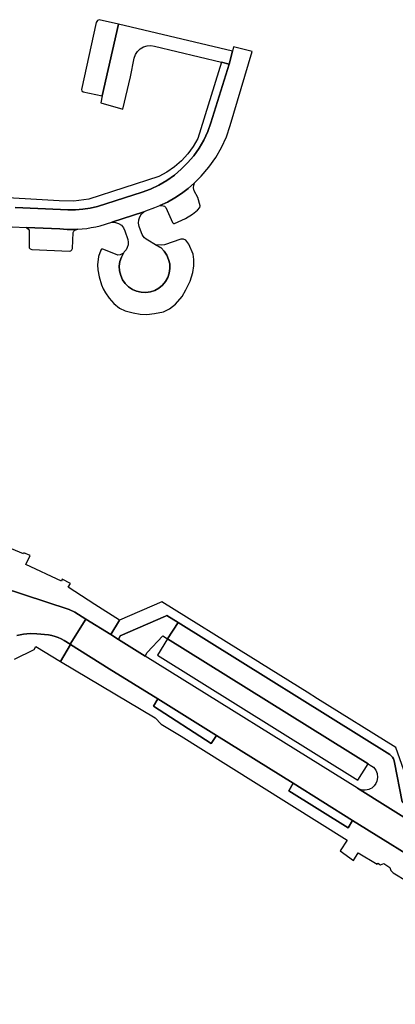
# Model space of a CAD drawing. Header units: metres. Extents: x 127325 to 135234, y 401140 to 409815.
# Tile 91 of 125: x 130518 to 130607, y 407849 to 408082. Entities that reach past the tile are written whole.
import ezdxf

# ---------------------------------------------------------------- set-up
doc = ezdxf.new("R2010")
doc.units = ezdxf.units.M
doc.layers.add('wegvakonderdelen', color=7, linetype='Continuous')

msp = doc.modelspace()

# ---------------------------------------------------------------- linework, layer by layer
at = {"layer": 'wegvakonderdelen'}
for points in [[(130541.64, 408080.65), (130537.07, 408081.67), (130536.68, 408081.5), (130536.41, 408081.04), (130532.93, 408065.16), (130533.01, 408064.85), (130533.34, 408064.62), (130537.84, 408063.64), (130541.64, 408080.65)], [(130541.64, 408080.65), (130537.84, 408063.64), (130537.47, 408062), (130542.72, 408060.5), (130544.5, 408068.12), (130545.42, 408072.57), (130545.7, 408073.42), (130546.17, 408074.18), (130546.82, 408074.8), (130547.59, 408075.26), (130548.45, 408075.52), (130549.34, 408075.57), (130550.23, 408075.4), (130566.04, 408071.62), (130567.89, 408071.18), (130568.66, 408074.19), (130541.64, 408080.65)], [(130559.67, 408043.08), (130558.19, 408041.78), (130556.63, 408040.59), (130554.98, 408039.51), (130553.27, 408038.55), (130551.49, 408037.71), (130552.24, 408037.67), (130552.57, 408037.54), (130552.91, 408037.21), (130554.43, 408033.68), (130554.7, 408033.45), (130554.93, 408033.47), (130557.54, 408034.66), (130559.21, 408035.64), (130560.39, 408036.61), (130560.93, 408037.24), (130561.04, 408037.65), (130560.45, 408039.64), (130559.59, 408041.19), (130559.41, 408041.91), (130559.5, 408042.51), (130559.67, 408043.08)], [(130551.74, 408027.69), (130550.46, 408028.44), (130548.62, 408029.52), (130548.21, 408029.76), (130547.85, 408030.07), (130547.54, 408030.43), (130547.29, 408030.83), (130547.1, 408031.26), (130546.59, 408032.77), (130546.43, 408033.54), (130546.47, 408034.32), (130546.71, 408035.07), (130547.13, 408035.73), (130547.71, 408036.26), (130540.13, 408033.76), (130540.93, 408033.73), (130541.69, 408033.49), (130542.35, 408033.04), (130542.87, 408032.44), (130543.2, 408031.71), (130543.88, 408029.67), (130543.98, 408029.04), (130543.94, 408028.41), (130543.76, 408027.8), (130543.45, 408027.24), (130543.02, 408026.77), (130542.88, 408026.46), (130542.35, 408025.49), (130542.01, 408024.44), (130541.87, 408023.35), (130541.93, 408022.26), (130542.19, 408021.19), (130542.64, 408020.18), (130543.27, 408019.28), (130544.05, 408018.51), (130544.96, 408017.89), (130545.97, 408017.45), (130547.04, 408017.2), (130548.14, 408017.15), (130549.22, 408017.3), (130550.27, 408017.65), (130551.23, 408018.18), (130552.08, 408018.88), (130552.78, 408019.72), (130553.32, 408020.68), (130553.68, 408021.72), (130553.84, 408022.81), (130553.8, 408023.91), (130553.55, 408024.98), (130553.12, 408025.99), (130552.51, 408026.9), (130551.74, 408027.69)], [(130532.04, 408032.11), (130531.19, 408032.08), (130530.34, 408032.07), (130529.49, 408032.08), (130528.64, 408032.12), (130527.79, 408032.19), (130519.9, 408032.53), (130520.49, 408031.98), (130520.55, 408031.78), (130520.51, 408027.97), (130520.55, 408027.74), (130520.76, 408027.48), (130521.12, 408027.34), (130530.06, 408026.94), (130530.36, 408027.01), (130530.65, 408027.24), (130530.82, 408027.56), (130530.96, 408031.33), (130531.08, 408031.65), (130531.36, 408031.86), (130532.04, 408032.11)], [(130550.46, 408028.44), (130551.74, 408027.69), (130552.51, 408026.9), (130553.12, 408025.99), (130553.55, 408024.98), (130553.8, 408023.91), (130553.84, 408022.81), (130553.68, 408021.72), (130553.32, 408020.68), (130552.78, 408019.72), (130552.08, 408018.88), (130551.23, 408018.18), (130550.27, 408017.65), (130549.22, 408017.3), (130548.14, 408017.15), (130547.04, 408017.2), (130545.97, 408017.45), (130544.96, 408017.89), (130544.05, 408018.51), (130543.27, 408019.28), (130542.64, 408020.18), (130542.19, 408021.19), (130541.93, 408022.26), (130541.87, 408023.35), (130542.01, 408024.44), (130542.35, 408025.49), (130542.88, 408026.46), (130542.05, 408026.03), (130541.51, 408025.98), (130540.94, 408026.24), (130537.95, 408027.42), (130537.67, 408027.38), (130537.47, 408027.14), (130536.95, 408025.65), (130536.68, 408023.71), (130536.79, 408022.52), (130537.06, 408020.84), (130537.65, 408018.99), (130538.07, 408018.01), (130538.62, 408017.05), (130539.5, 408015.81), (130540.59, 408014.55), (130541.89, 408013.47), (130543.22, 408012.84), (130545.14, 408012.34), (130546.81, 408011.99), (130548.41, 408011.95), (130550.21, 408012.18), (130552.35, 408012.58), (130553.72, 408013.26), (130555.16, 408014.35), (130556.74, 408016.17), (130557.65, 408017.74), (130558.61, 408019.83), (130559.27, 408021.84), (130559.54, 408023.44), (130559.51, 408024.93), (130559.32, 408026.2), (130558.36, 408028.59), (130557.64, 408029.5), (130557.1, 408029.72), (130556.41, 408029.73), (130552.53, 408028.43), (130551.81, 408028.36), (130550.46, 408028.44)], [(130519.75, 407952.78), (130520.72, 407954.92), (130519.28, 407955.57), (130519.16, 407955.31), (130513.92, 407957.54), (130509.73, 407947.94), (130510.67, 407947.81), (130512.29, 407947.75), (130513.87, 407947.43), (130529.99, 407942.14), (130531.36, 407941.51), (130533.91, 407939.92), (130533.96, 407939.89), (130539.86, 407936.22), (130541.94, 407939.64), (130536.03, 407943.33), (130529.76, 407947.41), (130530.3, 407948.33), (130528.34, 407949.33), (130528.15, 407948.87), (130519.75, 407952.78)], [(130575.54, 407929.31), (130574.64, 407929.87), (130572.98, 407930.9), (130551.96, 407944), (130541.94, 407939.64), (130539.86, 407936.22), (130541.64, 407935.11), (130542.08, 407935.93), (130552.83, 407940.6), (130553.12, 407940.73), (130555.79, 407939.06), (130605.9, 407907.85), (130606.24, 407907.56), (130606.53, 407907.21), (130606.76, 407906.83), (130606.93, 407906.41), (130607.02, 407905.97), (130608.83, 407896.67), (130611.39, 407895.2), (130610.16, 407901.49), (130607.31, 407909.53), (130588.79, 407921.06), (130586.32, 407922.59), (130575.54, 407929.31)], [(130555.79, 407939.06), (130553.12, 407940.73), (130552.83, 407940.6), (130542.08, 407935.93), (130541.64, 407935.11), (130547.98, 407931.16), (130548.43, 407931.98), (130552.2, 407935.95), (130553.3, 407935.25), (130555.79, 407939.06)], [(130598.25, 407899.88), (130547.98, 407931.16), (130541.64, 407935.11), (130539.86, 407936.22), (130533.96, 407939.89), (130533.91, 407939.92), (130530.19, 407933.94), (130530.34, 407933.85), (130539.47, 407928.17), (130550.99, 407921), (130564.88, 407912.35), (130583.03, 407901.06), (130597.1, 407892.3), (130617.18, 407879.8), (130626.94, 407873.73), (130643.3, 407863.55), (130656.08, 407855.6), (130667.02, 407848.79), (130667.02, 407848.81), (130670.5, 407854.93), (130642.84, 407872.14), (130638.92, 407874.58), (130612.64, 407890.93), (130598.25, 407899.88)], [(130553.3, 407935.25), (130550.87, 407931.36), (130598.37, 407901.8), (130600.77, 407905.68), (130553.3, 407935.25)], [(130550.99, 407921), (130549.99, 407919.33), (130563.65, 407910.46), (130564.88, 407912.35), (130550.99, 407921)], [(130583.03, 407901.06), (130582.04, 407899.31), (130596.04, 407890.55), (130597.1, 407892.3), (130583.03, 407901.06)]]:
    msp.add_lwpolyline(points, close=True, dxfattribs=at)
for points in [[(130513.04, 408032.82), (130519.9, 408032.53), (130527.79, 408032.19), (130528.64, 408032.12), (130529.49, 408032.08), (130530.34, 408032.07), (130531.19, 408032.08), (130532.04, 408032.11), (130533.1, 408032.2), (130534.16, 408032.32), (130535.22, 408032.49), (130536.27, 408032.69), (130537.31, 408032.94), (130540.13, 408033.76), (130547.71, 408036.26), (130547.71, 408036.26), (130548.13, 408036.49), (130550.26, 408037.21), (130551.49, 408037.71), (130553.27, 408038.55), (130554.98, 408039.51), (130556.63, 408040.59), (130558.19, 408041.78), (130559.67, 408043.08), (130560.48, 408043.87), (130561.26, 408044.69), (130563.09, 408046.78), (130564.7, 408049.04), (130566.08, 408051.46), (130567.21, 408053.99), (130568.08, 408056.63), (130573.31, 408074.17), (130568.93, 408075.22), (130568.66, 408074.19), (130567.89, 408071.18), (130563.53, 408057.27), (130562.81, 408055.19), (130561.89, 408053.19), (130560.78, 408051.28), (130559.5, 408049.49), (130558.05, 408047.84), (130556.55, 408046.28), (130554.91, 408044.86), (130553.14, 408043.61), (130551.26, 408042.53), (130549.29, 408041.62), (130547.25, 408040.91), (130536.72, 408037.46), (130534.99, 408037.1), (130533.24, 408036.85), (130531.47, 408036.72), (130529.71, 408036.69), (130527.94, 408036.78), (130517.18, 408037.26)], [(130517.18, 408037.26), (130527.94, 408036.78), (130529.71, 408036.69), (130531.47, 408036.72), (130533.24, 408036.85), (130534.99, 408037.1), (130536.72, 408037.46), (130547.25, 408040.91), (130547.25, 408040.91), (130549.29, 408041.62), (130551.26, 408042.53), (130553.14, 408043.61), (130554.91, 408044.86), (130556.55, 408046.28), (130558.05, 408047.84), (130559.5, 408049.49), (130560.78, 408051.28), (130561.89, 408053.19), (130562.81, 408055.19), (130563.53, 408057.27), (130567.89, 408071.18), (130566.04, 408071.62), (130560.47, 408053.58), (130559.37, 408051.69), (130558.07, 408049.93), (130556.58, 408048.31), (130554.94, 408046.87), (130553.15, 408045.61), (130551.23, 408044.55), (130534.65, 408039.2), (130531.08, 408038.75), (130527.6, 408038.8), (130509.99, 408039.82)], [(130517.59, 407936.02), (130519.14, 407936.37), (130520.73, 407936.51), (130522.32, 407936.44), (130525.09, 407936.14), (130525.87, 407936.01), (130526.64, 407935.81), (130527.38, 407935.54), (130528.1, 407935.21), (130528.79, 407934.82), (130530.19, 407933.94), (130533.91, 407939.92), (130533.91, 407939.92), (130531.36, 407941.51), (130529.99, 407942.14), (130513.87, 407947.43)], [(130608.83, 407896.67), (130607.02, 407905.97), (130606.93, 407906.41), (130606.76, 407906.83), (130606.53, 407907.21), (130606.24, 407907.56), (130605.9, 407907.85), (130555.79, 407939.06), (130555.79, 407939.06), (130553.3, 407935.25), (130600.77, 407905.68), (130601.3, 407905.35), (130602.02, 407904.85), (130602.58, 407904.17), (130602.93, 407903.35), (130603.03, 407902.47), (130602.88, 407901.6), (130602.61, 407900.98), (130602.21, 407900.43), (130601.93, 407900.17), (130601.63, 407899.94), (130601.3, 407899.75), (130600.95, 407899.6), (130600.58, 407899.49), (130600.1, 407899.42), (130599.62, 407899.43), (130599.14, 407899.51), (130598.68, 407899.66), (130598.25, 407899.88), (130612.64, 407890.93)], [(130517.05, 407930.42), (130521.68, 407932.69), (130522.1, 407933.39), (130527.96, 407929.89), (130530.34, 407933.85), (130530.19, 407933.94), (130528.79, 407934.82), (130528.79, 407934.82), (130528.1, 407935.21), (130527.38, 407935.54), (130526.64, 407935.81), (130525.87, 407936.01), (130525.09, 407936.14), (130522.32, 407936.44), (130520.73, 407936.51), (130519.14, 407936.37), (130517.59, 407936.02)], [(130617.18, 407879.8), (130597.1, 407892.3), (130596.04, 407890.55), (130582.04, 407899.31), (130583.03, 407901.06), (130564.88, 407912.35), (130563.65, 407910.46), (130549.99, 407919.33), (130550.99, 407921), (130539.47, 407928.17), (130530.34, 407933.85), (130530.34, 407933.85), (130527.96, 407929.89), (130550.35, 407916.51), (130551.79, 407915.05), (130556.49, 407912.17), (130561.19, 407909.3), (130595.79, 407887.63), (130594.15, 407885.07), (130597.32, 407882.83), (130598.43, 407884.64), (130602.9, 407881.9), (130603.06, 407882.18), (130603.7, 407881.79), (130604.53, 407882.07), (130605.94, 407881.17), (130606.15, 407880.4), (130606.72, 407879.92), (130610.07, 407877.86)]]:
    msp.add_lwpolyline(points, dxfattribs=at)

doc.saveas('drawing.dxf')
